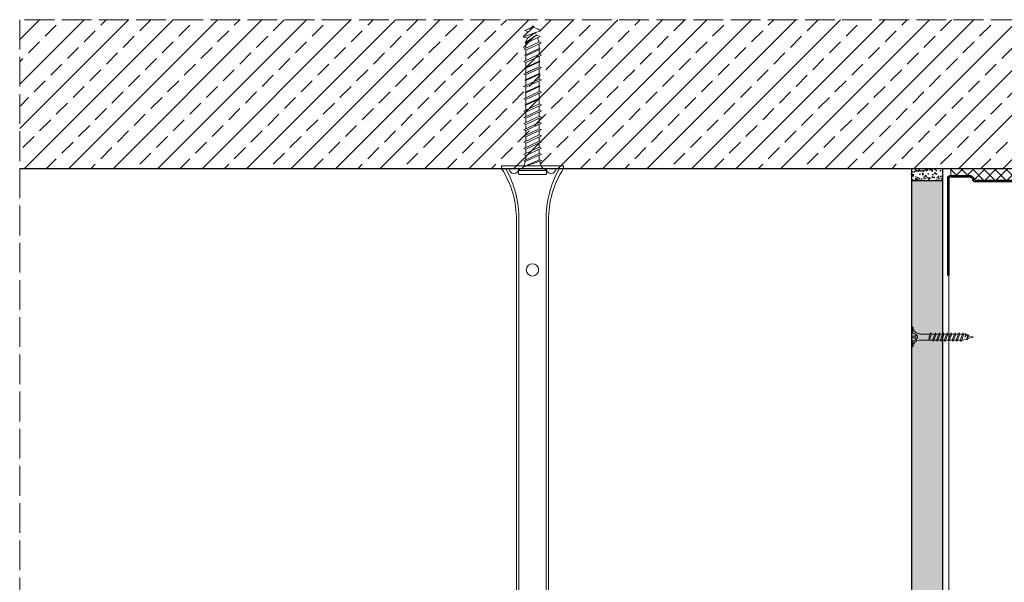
# Model space of a CAD drawing. Header units: millimetres. Extents: x -716 to 4054, y 815 to 2754.
# Tile 21 of 36: x 1184 to 1582, y 2527 to 2754. Entities that reach past the tile are written whole.
import ezdxf

# ---------------------------------------------------------------- set-up
doc = ezdxf.new("R2010")
doc.units = ezdxf.units.MM
doc.linetypes.add('ACAD_ISO02W100', pattern=[15, 12, -3])
for name, color, linetype, lineweight in [('_RIGIPS AKCESORIA', 7, 'Continuous', 18), ('_RIGIPS G-K', 7, 'Continuous', 25), ('_RIGIPS PROFIL', 7, 'Continuous', 18), ('KRESKOWANIE', 7, 'Continuous', 9), ('PRZERYWANA', 7, 'ACAD_ISO02W100', 9)]:
    doc.layers.add(name, color=color, linetype=linetype, lineweight=lineweight)

# ---------------------------------------------------------------- blocks, each defined once
blk = doc.blocks.new('noniusz gorny widok')
for p, q in [((418.67, 301.96), (418.67, 302.96)), ((418.67, 302.96), (443.67, 302.96)), ((443.67, 301.96), (443.67, 302.96)), ((418.67, 301.96), (443.67, 301.96)), ((421.67, 301.96), (425.67, 301.96)), ((424.67, 11.96), (424.67, 281.05)), ((425.67, 11.96), (425.67, 281.05)), ((436.67, 11.96), (436.67, 281.05)), ((437.67, 11.96), (437.67, 281.05)), ((424.67, 11.96), (437.67, 11.96))]:
    blk.add_line(p, q)
for centre in [(431.17, 261.05), (431.17, 26.96)]:
    blk.add_circle(centre, 2.5)
for centre, radius, start, end in [((386.97, 281.54), 37.7, 359.2509, 32.7784), ((383.61, 281.48), 42.06, 359.4173, 29.1348), ((423.67, 301.96), 2, 180, 0), ((478.72, 281.48), 42.06, 150.8652, 180.5827), ((438.67, 301.96), 2, 180, 0), ((475.36, 281.54), 37.7, 147.2216, 180.7491)]:
    blk.add_arc(centre, radius, start, end)
blk = doc.blocks.new('kolek beton 65')
at = {"layer": '_RIGIPS AKCESORIA'}
for p, q in [((-125.3, -933.58), (-125.96, -934.72)), ((-122.91, -940.73), (-125.3, -933.58)), ((-122.93, -933.94), (-123.47, -935.41)), ((-120.25, -939.63), (-122.93, -933.94)), ((-120.48, -933.42), (-120.81, -934.33)), ((-117.51, -939.63), (-120.48, -933.42)), ((-117.93, -933.94), (-118.08, -934.33)), ((-115.25, -939.63), (-117.93, -933.94)), ((-115.48, -933.42), (-115.81, -934.33)), ((-112.51, -939.63), (-115.48, -933.42)), ((-112.93, -933.94), (-113.08, -934.33)), ((-110.25, -939.63), (-112.93, -933.94)), ((-110.48, -933.42), (-110.81, -934.33)), ((-110.48, -933.42), (-110.81, -934.33)), ((-107.51, -939.63), (-110.48, -933.42)), ((-107.93, -933.94), (-108.08, -934.33)), ((-105.25, -939.63), (-107.93, -933.94)), ((-105.48, -933.42), (-105.81, -934.33)), ((-102.51, -939.63), (-105.48, -933.42)), ((-102.93, -933.94), (-103.08, -934.33)), ((-100.25, -939.63), (-102.93, -933.94)), ((-100.48, -933.42), (-100.81, -934.33)), ((-97.51, -939.63), (-100.48, -933.42)), ((-97.93, -933.94), (-98.08, -934.33)), ((-95.25, -939.63), (-97.93, -933.94)), ((-95.48, -933.42), (-95.81, -934.33)), ((-92.51, -939.63), (-95.48, -933.42)), ((-92.98, -933.42), (-93.31, -934.33)), ((-90.01, -939.63), (-92.98, -933.42)), ((-90.48, -933.42), (-90.81, -934.33)), ((-87.51, -939.63), (-90.48, -933.42)), ((-87.98, -933.42), (-88.31, -934.33)), ((-85.01, -939.63), (-87.98, -933.42)), ((-85.48, -933.42), (-85.81, -934.33)), ((-82.51, -939.63), (-85.48, -933.42)), ((-82.98, -933.42), (-83.31, -934.33)), ((-80.01, -939.63), (-82.98, -933.42)), ((-80.48, -933.42), (-80.81, -934.33)), ((-77.51, -939.63), (-80.48, -933.42)), ((-77.98, -933.42), (-78.31, -934.33)), ((-75.01, -939.63), (-77.98, -933.42)), ((-75.47, -933.37), (-75.81, -934.33)), ((-75.47, -933.37), (-72.61, -939.89)), ((-72.91, -933.23), (-73.27, -934.2)), ((-70.43, -940.67), (-72.91, -933.23)), ((-68.91, -931.37), (-69.76, -932.23)), ((-69.76, -932.23), (-69.76, -941.73)), ((-67.81, -931.28), (-68.91, -931.37)), ((-68.91, -942.59), (-68.91, -931.37)), ((-67.26, -942.18), (-67.26, -931.78)), ((-126.91, -936.37), (-127.26, -936.98)), ((-126.9, -936.83), (-127.26, -936.98)), ((-126.72, -937.2), (-127.26, -936.98)), ((-127.02, -936.57), (-125.7, -939.37)), ((-125.41, -940.08), (-126.91, -936.37)), ((-126.69, -936.74), (-126.75, -936.77)), ((-125.96, -934.72), (-126.69, -936.74)), ((-126.69, -936.74), (-122.91, -940.73)), ((-123.47, -935.41), (-124.54, -935.85)), ((-122.3, -939.04), (-124.54, -935.85)), ((-123.47, -935.41), (-120.37, -939.96)), ((-120.86, -934.33), (-122.44, -934.98)), ((-120.81, -934.33), (-120.86, -934.33)), ((-117.85, -940.54), (-120.81, -934.33)), ((-118.08, -934.33), (-120.05, -934.33)), ((-118.08, -934.33), (-115.39, -940.02)), ((-115.81, -934.33), (-117.73, -934.33)), ((-112.85, -940.54), (-115.81, -934.33)), ((-113.08, -934.33), (-115.05, -934.33)), ((-113.08, -934.33), (-110.39, -940.02)), ((-110.81, -934.33), (-112.73, -934.33)), ((-108.28, -939.63), (-110.81, -934.33)), ((-107.85, -940.54), (-110.81, -934.33)), ((-108.08, -934.33), (-110.05, -934.33)), ((-107.51, -939.63), (-110.05, -934.33)), ((-108.08, -934.33), (-105.39, -940.02)), ((-105.81, -934.33), (-107.73, -934.33)), ((-102.85, -940.54), (-105.81, -934.33)), ((-103.08, -934.33), (-105.05, -934.33)), ((-103.08, -934.33), (-100.39, -940.02)), ((-100.81, -934.33), (-102.73, -934.33)), ((-97.85, -940.54), (-100.81, -934.33)), ((-98.08, -934.33), (-100.05, -934.33)), ((-98.08, -934.33), (-95.39, -940.02)), ((-95.81, -934.33), (-97.73, -934.33)), ((-92.85, -940.54), (-95.81, -934.33)), ((-93.31, -934.33), (-95.05, -934.33)), ((-90.35, -940.54), (-93.31, -934.33)), ((-90.81, -934.33), (-92.55, -934.33)), ((-87.85, -940.54), (-90.81, -934.33)), ((-88.31, -934.33), (-90.05, -934.33)), ((-85.35, -940.54), (-88.31, -934.33)), ((-85.81, -934.33), (-87.55, -934.33)), ((-82.85, -940.54), (-85.81, -934.33)), ((-83.31, -934.33), (-85.05, -934.33)), ((-80.35, -940.54), (-83.31, -934.33)), ((-80.81, -934.33), (-82.55, -934.33)), ((-77.85, -940.54), (-80.81, -934.33)), ((-80.05, -934.33), (-78.31, -934.33)), ((-75.35, -940.54), (-78.31, -934.33)), ((-75.81, -934.33), (-77.55, -934.33)), ((-72.85, -940.54), (-75.81, -934.33)), ((-73.27, -934.2), (-70.43, -940.67)), ((-124.89, -938.64), (-125.41, -940.08)), ((-122.3, -939.04), (-122.91, -940.73)), ((-120.86, -939.63), (-122.3, -939.04)), ((-120.6, -939.63), (-120.86, -939.63)), ((-120.25, -939.63), (-120.37, -939.96)), ((-118.28, -939.63), (-120.25, -939.63)), ((-117.51, -939.63), (-117.85, -940.54)), ((-115.58, -939.63), (-117.51, -939.63)), ((-115.25, -939.63), (-115.39, -940.02)), ((-113.28, -939.63), (-115.25, -939.63)), ((-112.51, -939.63), (-112.85, -940.54)), ((-110.6, -939.63), (-112.51, -939.63)), ((-110.25, -939.63), (-110.39, -940.02)), ((-108.28, -939.63), (-110.25, -939.63)), ((-107.51, -939.63), (-107.85, -940.54)), ((-107.51, -939.63), (-107.85, -940.54)), ((-105.6, -939.63), (-107.51, -939.63)), ((-105.25, -939.63), (-105.39, -940.02)), ((-103.28, -939.63), (-105.25, -939.63)), ((-102.51, -939.63), (-102.91, -940.73)), ((-100.6, -939.63), (-102.51, -939.63)), ((-100.25, -939.63), (-100.41, -940.08)), ((-98.28, -939.63), (-100.25, -939.63)), ((-97.51, -939.63), (-97.85, -940.54)), ((-95.6, -939.63), (-97.51, -939.63)), ((-95.25, -939.63), (-95.39, -940.02)), ((-93.28, -939.63), (-95.25, -939.63)), ((-92.51, -939.63), (-92.85, -940.54)), ((-90.78, -939.63), (-92.51, -939.63)), ((-90.01, -939.63), (-90.35, -940.54)), ((-88.28, -939.63), (-90.01, -939.63)), ((-87.51, -939.63), (-87.85, -940.54)), ((-85.78, -939.63), (-87.51, -939.63)), ((-85.01, -939.63), (-85.35, -940.54)), ((-83.28, -939.63), (-85.01, -939.63)), ((-82.51, -939.63), (-82.85, -940.54)), ((-80.78, -939.63), (-82.51, -939.63)), ((-80.01, -939.63), (-80.35, -940.54)), ((-78.28, -939.63), (-80.01, -939.63)), ((-77.51, -939.63), (-77.85, -940.54)), ((-77.51, -939.63), (-75.78, -939.63)), ((-75.01, -939.63), (-75.35, -940.54)), ((-72.61, -939.89), (-72.85, -940.54)), ((-68.91, -942.59), (-69.76, -941.73)), ((-67.81, -942.68), (-68.91, -942.59))]:
    blk.add_line(p, q, dxfattribs=at)
for centre, radius, start, end in [((-74.88, -924.33), 10, 282.9916, 297.2521), ((-70.76, -932.33), 1, 297.387, 0.1192), ((-67.76, -931.78), 0.5, 0, 95), ((-74.88, -924.33), 10, 269.0428, 279.2887), ((-74.88, -949.63), 10, 80.5289, 90.7633), ((-74.88, -949.63), 10, 62.7479, 76.8682), ((-70.76, -941.63), 1, 359.8807, 62.6128), ((-67.76, -942.18), 0.5, 265, 360)]:
    blk.add_arc(centre, radius, start, end, dxfattribs=at)
blk = doc.blocks.new('UW 75 ULTRASTIL')
h = blk.add_hatch()
h.set_pattern_fill('ANSI31', color=256, scale=0.5, style=0)
h.paths.add_polyline_path([(-11.93, 0.56), (-11.6, 1.24, -0.286951), (-10.7, 1.8), (10.18, 1.8), (41.3, 1.8, -0.286951), (42.2, 1.24), (42.53, 0.56, 0.286951), (43.43, 0), (52, 0, 0.414214), (52.8, 0.8), (52.8, 40), (52.25, 40), (52.25, 0.8, -0.414214), (52, 0.55), (43.77, 0.55, -0.286951), (42.87, 1.11), (42.54, 1.79, 0.286951), (41.64, 2.35), (-11.04, 2.35, 0.286951), (-11.94, 1.79), (-12.27, 1.11, -0.286951), (-13.17, 0.55), (-21.4, 0.55, -0.414214), (-21.65, 0.8), (-21.65, 40), (-22.2, 40), (-22.2, 0.8, 0.414214), (-21.4, 0), (-12.83, 0, 0.286951)])
for p, q in [((-22.2, 0.8), (-22.2, 40)), ((-22.2, 40), (-21.65, 40)), ((-21.65, 0.8), (-21.65, 40)), ((52.25, 0.8), (52.25, 40)), ((52.8, 40), (52.25, 40)), ((52.8, 0.8), (52.8, 40)), ((-21.4, 0.55), (-13.17, 0.55)), ((-21.4, 0), (-12.83, 0)), ((-12.27, 1.11), (-11.94, 1.79)), ((-11.93, 0.56), (-11.6, 1.24)), ((-11.04, 2.35), (41.64, 2.35)), ((-10.7, 1.8), (41.3, 1.8)), ((42.53, 0.56), (42.2, 1.24)), ((42.87, 1.11), (42.54, 1.79)), ((43.43, 0), (52, 0)), ((43.77, 0.55), (52, 0.55))]:
    blk.add_line(p, q)
for centre, radius, start, end in [((-21.4, 0.8), 0.8, 180, 270), ((-21.4, 0.8), 0.25, 180, 270), ((-13.17, 1.55), 1, 270, 334.0435), ((-12.83, 1), 1, 270, 334.0435), ((-11.04, 1.35), 1, 90, 154.0435), ((-10.7, 0.8), 1, 90, 154.0435), ((41.3, 0.8), 1, 25.9565, 90), ((41.64, 1.35), 1, 25.9565, 90), ((43.43, 1), 1, 205.9565, 270), ((43.77, 1.55), 1, 205.9565, 270), ((52, 0.8), 0.8, 270, 0), ((52, 0.8), 0.25, 270, 0)]:
    blk.add_arc(centre, radius, start, end)
blk = doc.blocks.new('TN 25')
at = {"layer": '_RIGIPS AKCESORIA'}
for p, q in [((0, -0.84), (0, 7.16)), ((0, 7.16), (0.46, 7.16)), ((0.46, 4.78), (0, 4.78)), ((0.46, 7.16), (0.46, 4.78)), ((1.77, 3.5), (1.77, 4.2)), ((3.02, 4.46), (8.47, 4.46)), ((7.12, 4.46), (7.12, 3.18)), ((8.03, 2.01), (7.12, 4.46)), ((8.47, 4.46), (8.79, 5)), ((9.61, 1.51), (8.47, 4.46)), ((8.79, 5), (9.93, 2.01)), ((9, 4.46), (10.1, 4.46)), ((10.1, 4.46), (10.41, 5)), ((11.23, 1.51), (10.1, 4.46)), ((10.41, 5), (11.56, 2.01)), ((10.62, 4.46), (11.67, 4.46)), ((11.67, 4.46), (11.99, 5)), ((12.81, 1.51), (11.67, 4.46)), ((11.99, 5), (13.14, 2.01)), ((12.2, 4.46), (13.21, 4.46)), ((13.21, 4.46), (13.52, 5)), ((14.34, 1.51), (13.21, 4.46)), ((13.52, 5), (14.67, 2.01)), ((13.73, 4.46), (14.8, 4.46)), ((14.8, 4.46), (15.12, 5)), ((15.94, 1.51), (14.8, 4.46)), ((15.12, 5), (16.26, 2.01)), ((15.33, 4.46), (16.42, 4.46)), ((16.42, 4.46), (16.73, 5)), ((17.55, 1.51), (16.42, 4.46)), ((16.73, 5), (17.88, 2.01)), ((16.94, 4.46), (17.99, 4.46)), ((17.99, 4.46), (18.31, 5)), ((19.13, 1.51), (17.99, 4.46)), ((18.31, 5), (19.45, 2.01)), ((18.52, 4.46), (19.68, 4.46)), ((19.68, 4.46), (20, 5)), ((20.82, 1.51), (19.68, 4.46)), ((20, 5), (21.14, 2.01)), ((20.21, 4.46), (20.7, 4.46)), ((20.7, 4.46), (22.28, 3.98)), ((22.28, 3.98), (22.56, 4.37)), ((22.7, 2.36), (22.28, 3.98)), ((22.56, 4.37), (23.03, 2.71)), ((0, 3.5), (1.77, 3.5)), ((0, 2.83), (1.77, 2.83)), ((0.46, 1.64), (0, 1.64)), ((0.46, -0.84), (0.46, 1.64)), ((1.77, 2.83), (1.77, 2.18)), ((7.49, 2.01), (3.55, 2.01)), ((7.12, 3.18), (7.65, 1.53)), ((7.65, 1.53), (8.03, 2.01)), ((9.41, 2.01), (8.03, 2.01)), ((9.93, 2.01), (9.61, 1.51)), ((11.04, 2.01), (9.93, 2.01)), ((11.56, 2.01), (11.23, 1.51)), ((12.61, 2.01), (11.56, 2.01)), ((13.14, 2.01), (12.81, 1.51)), ((14.15, 2.01), (13.14, 2.01)), ((14.67, 2.01), (14.34, 1.51)), ((15.74, 2.01), (14.67, 2.01)), ((16.26, 2.01), (15.94, 1.51)), ((17.36, 2.01), (16.26, 2.01)), ((17.88, 2.01), (17.55, 1.51)), ((18.93, 2.01), (17.88, 2.01)), ((19.45, 2.01), (19.13, 1.51)), ((19.45, 2.01), (20.62, 2.01)), ((21.14, 2.01), (20.82, 1.51)), ((21.14, 2.01), (21.81, 2.12)), ((21.85, 1.83), (21.67, 3.28)), ((21.67, 3.28), (22.14, 2.4)), ((22.14, 2.4), (21.85, 1.83)), ((22.7, 2.36), (22.14, 2.4)), ((23.03, 2.71), (22.7, 2.36)), ((22.71, 3.85), (25, 3.24)), ((25, 3.24), (23.03, 2.71)), ((0, -0.84), (0.46, -0.84))]:
    blk.add_line(p, q, dxfattribs=at)
for centre, major_axis, ratio, start_param, end_param in [((3.09, 7.67), (0.17, 3.2), 0.826134, 1.773653, 3.180586), ((-0.04, 0.9), (0, 3.93), 0.848176, -0.720942, -0.151112), ((3.37, -1.57), (0.28, 3.57), 0.832181, 0.035984, 1.430787), ((-2.73, 15.91), (0, 14.76), 0.848176, 3.399396, 3.475072), ((0.59, 4.62), (0, 2.81), 0.848176, 3.475072, 3.862535), ((1.66, 3.18), (0, 0.895), 0.848176, -1.552777, -0.720942), ((1.66, 3.18), (0, 0.895), 0.848176, 3.862535, 4.730408)]:
    blk.add_ellipse(centre, major_axis=major_axis, ratio=ratio, start_param=start_param, end_param=end_param, dxfattribs=at)

msp = doc.modelspace()

# ---------------------------------------------------------------- hatches: boundary and pattern name
at = {"layer": '_RIGIPS G-K'}
h = msp.add_hatch(dxfattribs=at)
h.set_pattern_fill('AR-SAND', color=256, scale=0.05, angle=180, style=0)
h.set_pattern_definition([(217.5, (3207.0373, 4128.208), (0.0800016, -2.4470662), [0, -1.9304, 0, -2.159, 0, -2.06375]), (187.5, (3207.0373, 4128.208), (-2.2476164, -3.5841255), [0, -1.0414, 0, -1.7399, 0, -0.66675]), (147.5, (3208.5994, 4128.208), (-3.9549619, -0.007186), [0, -0.635, 0, -2.286, 0, -2.9845]), (137.5, (3208.5994, 4128.208), (-3.817782, -1.1146466), [0, -0.3175, 0, -1.4986, 0, -1.7145])])
h.paths.add_polyline_path([(1544.26, 2689.08), (1556.76, 2689.08), (1556.76, 2694.08), (1544.26, 2694.08)])
at = {"layer": 'KRESKOWANIE'}
h = msp.add_hatch(dxfattribs=at)
h.set_pattern_fill('ANSI33', color=256, scale=2, angle=180, style=0)
h.set_pattern_definition([(225, (54.059, 1184.822), (8.980256, -8.980256), []), (225, (45.079, 1184.822), (8.980256, -8.980256), [6.35, -3.175])])
h.paths.add_polyline_path([(1184.26, 2754.08), (1184.26, 2694.08), (2008.26, 2694.08), (2008.26, 2754.08)])
h = msp.add_hatch(dxfattribs=at)
h.set_pattern_fill('ANSI37', color=256, angle=270, style=0)
h.set_pattern_definition([(315, (3547.0373, 4128.208), (2.245064, 2.245064), []), (45, (3547.0373, 4128.208), (-2.245064, 2.245064), [])])
h.paths.add_polyline_path([(1560.16, 2691.08), (1568.14, 2691.08, -0.286951), (1569.04, 2690.52), (1569.36, 2689.84, 0.286951), (1570.26, 2689.28), (1622.26, 2689.28, 0.286951), (1623.16, 2689.84), (1623.49, 2690.52, -0.286951), (1624.39, 2691.08), (1632.36, 2691.08), (1632.36, 2694.08), (1560.16, 2694.08)])
h = msp.add_hatch(dxfattribs=at)
h.set_pattern_fill('DOTS', color=256, scale=2, angle=225, style=0)
h.set_pattern_definition([(225, (41.559, 576.7117), (1.122532, -3.367596), [0, -3.175])])
h.paths.add_polyline_path([(1556.76, 2689.08), (1544.26, 2689.08), (1544.26, 2260.88), (1556.76, 2260.88)])

# ---------------------------------------------------------------- linework, layer by layer
msp.add_line((1184.26, 2694.08), (2008.26, 2694.08))
at = {"layer": '_RIGIPS G-K'}
for p, q in [((1544.26, 2694.08), (1544.26, 2260.88)), ((1556.76, 2694.08), (1556.76, 2260.88)), ((1556.76, 2689.08), (1544.26, 2689.08))]:
    msp.add_line(p, q, dxfattribs=at)
at = {"layer": '_RIGIPS PROFIL', "lineweight": 9}
msp.add_line((1559.36, 2260.88), (1559.36, 2670.68), dxfattribs=at)
at = {"layer": 'KRESKOWANIE'}
msp.add_line((1560.16, 2691.08), (1560.16, 2694.08), dxfattribs=at)
at = {"layer": 'PRZERYWANA'}
for p, q in [((2008.26, 2754.08), (1184.26, 2754.08)), ((1184.26, 2754.08), (1184.26, 2308.63))]:
    msp.add_line(p, q, dxfattribs=at)

# ---------------------------------------------------------------- block references
at = {"rotation": 180}
msp.add_blockref('UW 75 ULTRASTIL', (1611.56, 2691.08), dxfattribs=at)
at = {"layer": '_RIGIPS AKCESORIA', "rotation": 270}
msp.add_blockref('kolek beton 65', (2328.25, 2624.32), dxfattribs=at)
at = {"layer": '_RIGIPS AKCESORIA', "xscale": -1}
msp.add_blockref('noniusz gorny widok', (1822.43, 2392.12), dxfattribs=at)
at = {"layer": '_RIGIPS AKCESORIA', "xscale": -1, "rotation": 180}
msp.add_blockref('TN 25', (1544.26, 2629.32), dxfattribs=at)

doc.saveas('drawing.dxf')
